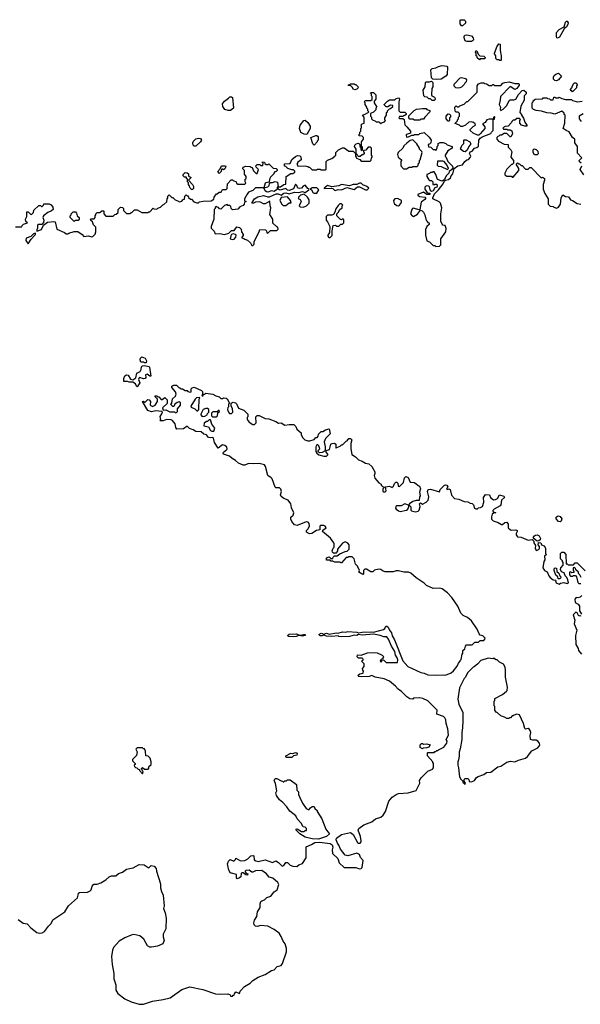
# Model space of a CAD drawing. Extents: x 2380107 to 2585170, y 384273 to 546161.
# Tile 192 of 256: x 2493001 to 2499311, y 434437 to 445510. Entities that reach past the tile are written whole.
import ezdxf

# ---------------------------------------------------------------- set-up
doc = ezdxf.new("R2010")
doc.units = 0

msp = doc.modelspace()

# ---------------------------------------------------------------- linework, layer by layer
at = {"layer": '0CON05XD'}
for points in [[(2497985, 445440), (2497975, 445440), (2497960, 445465), (2497960, 445505), (2497965, 445510), (2498005, 445510), (2498020, 445495), (2498018, 445472), (2497985, 445440)], [(2499055, 445304), (2499047, 445307), (2499042, 445322), (2499044, 445366), (2499072, 445398), (2499129, 445431), (2499146, 445484), (2499155, 445492), (2499165, 445492), (2499176, 445476), (2499172, 445455), (2499155, 445429), (2499131, 445409), (2499076, 445314), (2499055, 445304)], [(2498085, 445263), (2498035, 445266), (2498015, 445273), (2498004, 445305), (2498004, 445326), (2498015, 445337), (2498035, 445339), (2498088, 445328), (2498107, 445307), (2498108, 445285), (2498099, 445271), (2498085, 445263)], [(2498175, 445060), (2498152, 445082), (2498150, 445095), (2498140, 445105), (2498140, 445135), (2498130, 445145), (2498135, 445160), (2498148, 445158), (2498162, 445122), (2498182, 445102), (2498225, 445100), (2498240, 445085), (2498235, 445070), (2498185, 445070), (2498175, 445060)], [(2498415, 445050), (2498405, 445050), (2498395, 445060), (2498375, 445060), (2498362, 445072), (2498360, 445105), (2498340, 445135), (2498348, 445142), (2498372, 445205), (2498395, 445240), (2498408, 445235), (2498408, 445165), (2498420, 445105), (2498420, 445055), (2498415, 445050)], [(2497695, 444837), (2497652, 444842), (2497638, 444858), (2497628, 444945), (2497645, 444960), (2497685, 444968), (2497715, 444983), (2497755, 444994), (2497809, 444989), (2497818, 444975), (2497812, 444895), (2497796, 444874), (2497745, 444843), (2497695, 444837)], [(2497665, 444602), (2497643, 444603), (2497625, 444620), (2497605, 444620), (2497587, 444637), (2497563, 444643), (2497550, 444655), (2497541, 444719), (2497566, 444755), (2497568, 444802), (2497578, 444812), (2497615, 444812), (2497635, 444820), (2497650, 444805), (2497650, 444755), (2497640, 444735), (2497638, 444665), (2497640, 444655), (2497669, 444639), (2497678, 444625), (2497677, 444613), (2497665, 444602)], [(2497925, 444740), (2497910, 444745), (2497893, 444763), (2497892, 444785), (2497960, 444855), (2497975, 444860), (2498018, 444848), (2498030, 444835), (2498027, 444813), (2498010, 444795), (2498005, 444780), (2497975, 444750), (2497955, 444742), (2497925, 444740)], [(2499045, 444822), (2499025, 444828), (2499011, 444841), (2499008, 444865), (2499017, 444883), (2499034, 444896), (2499065, 444910), (2499100, 444875), (2499066, 444834), (2499045, 444822)], [(2496775, 444722), (2496755, 444730), (2496748, 444748), (2496728, 444768), (2496700, 444770), (2496702, 444778), (2496715, 444780), (2496725, 444790), (2496765, 444790), (2496775, 444780), (2496785, 444780), (2496808, 444758), (2496810, 444745), (2496795, 444730), (2496775, 444722)], [(2497360, 444305), (2497400, 444255), (2497400, 444235), (2497355, 444220), (2497350, 444215), (2497355, 444190), (2497377, 444193), (2497415, 444210), (2497435, 444210), (2497445, 444220), (2497495, 444220), (2497505, 444230), (2497555, 444240), (2497609, 444189), (2497632, 444155), (2497630, 444125), (2497615, 444110), (2497600, 444105), (2497602, 444082), (2497628, 444078), (2497655, 444050), (2497675, 444050), (2497685, 444040), (2497700, 444065), (2497700, 444085), (2497710, 444095), (2497712, 444118), (2497735, 444128), (2497767, 444127), (2497797, 444117), (2497813, 444103), (2497870, 444085), (2497870, 444065), (2497820, 444035), (2497790, 443985), (2497790, 443975), (2497798, 443968), (2497822, 443915), (2497874, 443864), (2497877, 443843), (2497860, 443820), (2497836, 443804), (2497831, 443785), (2497804, 443756), (2497780, 443710), (2497756, 443694), (2497703, 443713), (2497685, 443770), (2497665, 443800), (2497655, 443800), (2497645, 443790), (2497625, 443790), (2497615, 443780), (2497582, 443768), (2497582, 443745), (2497605, 443710), (2497615, 443700), (2497635, 443700), (2497650, 443685), (2497650, 443655), (2497665, 443652), (2497675, 443662), (2497695, 443662), (2497701, 443635), (2497695, 443627), (2497672, 443618), (2497656, 443584), (2497635, 443577), (2497626, 443586), (2497615, 443630), (2497607, 443637), (2497575, 443640), (2497560, 443625), (2497562, 443605), (2497582, 443572), (2497594, 443564), (2497619, 443559), (2497618, 443545), (2497585, 443544), (2497545, 443569), (2497482, 443545), (2497483, 443535), (2497500, 443520), (2497564, 443514), (2497571, 443505), (2497562, 443488), (2497521, 443459), (2497504, 443376), (2497495, 443373), (2497435, 443391), (2497423, 443387), (2497414, 443375), (2497400, 443325), (2497418, 443305), (2497435, 443297), (2497479, 443321), (2497512, 443368), (2497531, 443361), (2497548, 443345), (2497562, 443315), (2497572, 443265), (2497583, 443243), (2497595, 443230), (2497610, 443225), (2497610, 443205), (2497584, 443186), (2497568, 443152), (2497570, 443085), (2497583, 443023), (2497615, 443010), (2497655, 442970), (2497675, 442970), (2497685, 442960), (2497728, 442962), (2497742, 442978), (2497743, 443047), (2497796, 443124), (2497803, 443163), (2497790, 443195), (2497765, 443200), (2497755, 443210), (2497742, 443245), (2497740, 443325), (2497754, 443395), (2497739, 443445), (2497721, 443461), (2497650, 443495), (2497650, 443505), (2497669, 443551), (2497715, 443598), (2497766, 443664), (2497781, 443699), (2497793, 443707), (2497829, 443711), (2497849, 443731), (2497858, 443755), (2497877, 443775), (2497893, 443837), (2497934, 443866), (2497985, 443877), (2498010, 443915), (2498035, 443933), (2498051, 443939), (2498077, 443963), (2498078, 443975), (2498064, 444005), (2498073, 444025), (2498095, 444032), (2498122, 444065), (2498147, 444073), (2498164, 444086), (2498170, 444155), (2498183, 444177), (2498205, 444192), (2498305, 444230), (2498310, 444245), (2498330, 444265), (2498330, 444390), (2498345, 444390), (2498350, 444415), (2498345, 444420), (2498335, 444410), (2498330, 444390), (2498285, 444392), (2498260, 444385), (2498240, 444355), (2498212, 444338), (2498236, 444306), (2498238, 444285), (2498185, 444226), (2498168, 444212), (2498155, 444210), (2498104, 444234), (2498072, 444265), (2498070, 444275), (2498105, 444310), (2498130, 444325), (2498128, 444338), (2498110, 444355), (2498085, 444362), (2498055, 444358), (2498020, 444325), (2497985, 444308), (2497968, 444308), (2497952, 444322), (2497902, 444342), (2497902, 444348), (2497928, 444372), (2497930, 444385), (2497940, 444395), (2497940, 444415), (2497950, 444425), (2497950, 444455), (2497935, 444470), (2497915, 444470), (2497902, 444482), (2497900, 444525), (2497915, 444540), (2497925, 444530), (2497945, 444530), (2497955, 444540), (2498005, 444560), (2498035, 444590), (2498045, 444590), (2498068, 444612), (2498150, 444695), (2498152, 444765), (2498165, 444790), (2498195, 444800), (2498225, 444800), (2498233, 444793), (2498255, 444790), (2498285, 444770), (2498315, 444770), (2498325, 444780), (2498335, 444780), (2498345, 444770), (2498415, 444770), (2498440, 444795), (2498462, 444802), (2498512, 444812), (2498575, 444792), (2498615, 444792), (2498624, 444785), (2498624, 444775), (2498595, 444736), (2498575, 444724), (2498522, 444758), (2498412, 444648), (2498410, 444605), (2498398, 444555), (2498412, 444525), (2498408, 444505), (2498415, 444490), (2498442, 444505), (2498483, 444545), (2498510, 444600), (2498523, 444607), (2498563, 444607), (2498585, 444618), (2498615, 444668), (2498655, 444712), (2498675, 444718), (2498700, 444695), (2498700, 444675), (2498680, 444655), (2498680, 444605), (2498643, 444537), (2498630, 444465), (2498650, 444445), (2498650, 444435), (2498672, 444402), (2498688, 444358), (2498710, 444325), (2498708, 444312), (2498685, 444312), (2498650, 444325), (2498630, 444345), (2498630, 444375), (2498638, 444388), (2498625, 444400), (2498595, 444400), (2498575, 444380), (2498555, 444380), (2498540, 444365), (2498538, 444352), (2498498, 444312), (2498465, 444310), (2498440, 444295), (2498445, 444280), (2498485, 444280), (2498495, 444270), (2498522, 444272), (2498539, 444259), (2498546, 444246), (2498547, 444225), (2498528, 444192), (2498522, 444192), (2498485, 444230), (2498455, 444230), (2498425, 444210), (2498405, 444210), (2498395, 444200), (2498382, 444198), (2498370, 444185), (2498370, 444165), (2498390, 444145), (2498455, 444110), (2498498, 444108), (2498500, 444075), (2498530, 444045), (2498540, 444025), (2498530, 443965), (2498560, 443925), (2498560, 443895), (2498545, 443880), (2498535, 443880), (2498485, 443830), (2498462, 443785), (2498460, 443765), (2498485, 443750), (2498535, 443750), (2498545, 443740), (2498555, 443740), (2498620, 443815), (2498620, 443835), (2498590, 443885), (2498605, 443900), (2498615, 443890), (2498625, 443890), (2498645, 443870), (2498655, 443870), (2498695, 443830), (2498725, 443830), (2498742, 443848), (2498758, 443848), (2498872, 443732), (2498885, 443738), (2498908, 443725), (2498910, 443705), (2498892, 443655), (2498892, 443605), (2498912, 443555), (2498950, 443495), (2498950, 443435), (2498973, 443413), (2499005, 443410), (2499015, 443400), (2499045, 443392), (2499065, 443400), (2499088, 443435), (2499094, 443506), (2499115, 443540), (2499145, 443522), (2499178, 443518), (2499200, 443485), (2499225, 443477), (2499275, 443442), (2499316, 443434)], [(2499225, 444700), (2499215, 444710), (2499205, 444710), (2499200, 444725), (2499217, 444743), (2499230, 444785), (2499245, 444800), (2499265, 444800), (2499280, 444775), (2499270, 444765), (2499270, 444745), (2499225, 444700)], [(2492955, 443180), (2493025, 443180), (2493030, 443195), (2493045, 443210), (2493090, 443225), (2493072, 443242), (2493068, 443265), (2493080, 443295), (2493082, 443348), (2493098, 443348), (2493122, 443322), (2493135, 443320), (2493158, 443342), (2493162, 443368), (2493215, 443420), (2493235, 443420), (2493245, 443410), (2493255, 443410), (2493270, 443425), (2493275, 443440), (2493335, 443440), (2493356, 443426), (2493375, 443403), (2493377, 443375), (2493361, 443359), (2493319, 443341), (2493270, 443305), (2493262, 443285), (2493274, 443255), (2493270, 443230), (2493252, 443208), (2493214, 443206), (2493202, 443198), (2493202, 443165), (2493194, 443146), (2493195, 443130), (2493248, 443152), (2493270, 443200), (2493315, 443233), (2493385, 443240), (2493400, 443235), (2493420, 443155), (2493507, 443117), (2493525, 443100), (2493545, 443100), (2493555, 443110), (2493615, 443128), (2493655, 443128), (2493706, 443096), (2493725, 443070), (2493775, 443080), (2493815, 443068), (2493825, 443070), (2493852, 443098), (2493860, 443125), (2493860, 443175), (2493833, 443203), (2493820, 443235), (2493802, 443252), (2493800, 443265), (2493805, 443270), (2493838, 443272), (2493850, 443285), (2493850, 443305), (2493860, 443315), (2493860, 443325), (2493875, 443340), (2493905, 443340), (2493925, 443360), (2493945, 443360), (2493950, 443355), (2493950, 443325), (2493972, 443302), (2494055, 443300), (2494072, 443318), (2494088, 443322), (2494108, 443342), (2494110, 443375), (2494135, 443400), (2494158, 443398), (2494170, 443385), (2494170, 443365), (2494205, 443330), (2494245, 443330), (2494255, 443340), (2494265, 443340), (2494295, 443370), (2494325, 443370), (2494375, 443340), (2494445, 443340), (2494455, 443350), (2494465, 443350), (2494505, 443390), (2494513, 443383), (2494545, 443380), (2494555, 443390), (2494585, 443400), (2494612, 443428), (2494625, 443430), (2494658, 443462), (2494660, 443495), (2494670, 443505), (2494670, 443525), (2494685, 443540), (2494712, 443512), (2494725, 443510), (2494750, 443485), (2494788, 443468), (2494795, 443460), (2494825, 443470), (2494842, 443488), (2494858, 443492), (2494860, 443525), (2494875, 443540), (2494885, 443530), (2494898, 443528), (2494902, 443512), (2494925, 443490), (2494935, 443490), (2494963, 443463), (2494995, 443450), (2495015, 443450), (2495025, 443460), (2495065, 443468), (2495157, 443473), (2495188, 443492), (2495190, 443515), (2495215, 443550), (2495225, 443550), (2495245, 443570), (2495268, 443572), (2495285, 443600), (2495325, 443600), (2495338, 443612), (2495340, 443665), (2495382, 443708), (2495395, 443710), (2495405, 443700), (2495438, 443688), (2495442, 443672), (2495455, 443660), (2495535, 443660), (2495548, 443672), (2495540, 443685), (2495540, 443715), (2495550, 443725), (2495550, 443745), (2495533, 443773), (2495530, 443815), (2495513, 443833), (2495515, 443850), (2495548, 443862), (2495595, 443860), (2495605, 443850), (2495618, 443848), (2495632, 443812), (2495662, 443782), (2495675, 443780), (2495688, 443825), (2495662, 443852), (2495660, 443865), (2495675, 443880), (2495705, 443880), (2495715, 443870), (2495738, 443872), (2495740, 443895), (2495730, 443905), (2495735, 443910), (2495758, 443908), (2495762, 443892), (2495775, 443880), (2495795, 443880), (2495805, 443890), (2495855, 443840), (2495888, 443838), (2495900, 443825), (2495900, 443815), (2495888, 443802), (2495872, 443798), (2495860, 443785), (2495860, 443775), (2495825, 443740), (2495813, 443717), (2495808, 443682), (2495773, 443677), (2495765, 443670), (2495750, 443620), (2495655, 443618), (2495625, 443590), (2495575, 443570), (2495563, 443547), (2495530, 443495), (2495532, 443472), (2495550, 443465), (2495532, 443458), (2495528, 443435), (2495515, 443422), (2495480, 443405), (2495455, 443380), (2495395, 443370), (2495380, 443385), (2495378, 443408), (2495365, 443420), (2495345, 443420), (2495335, 443430), (2495305, 443420), (2495265, 443380), (2495252, 443382), (2495238, 443398), (2495225, 443400), (2495215, 443410), (2495202, 443398), (2495200, 443385), (2495190, 443375), (2495188, 443265), (2495158, 443185), (2495157, 443165), (2495191, 443131), (2495202, 443102), (2495255, 443106), (2495305, 443096), (2495355, 443110), (2495385, 443140), (2495415, 443140), (2495445, 443180), (2495475, 443173), (2495493, 443155), (2495498, 443125), (2495518, 443095), (2495517, 443083), (2495500, 443065), (2495500, 443055), (2495525, 443050), (2495535, 443040), (2495565, 443030), (2495599, 442999), (2495615, 442970), (2495625, 442970), (2495640, 442985), (2495640, 443015), (2495698, 443125), (2495705, 443150), (2495767, 443147), (2495780, 443135), (2495782, 443112), (2495795, 443110), (2495825, 443140), (2495895, 443140), (2495910, 443155), (2495908, 443178), (2495895, 443180), (2495852, 443222), (2495850, 443265), (2495818, 443318), (2495828, 443395), (2495820, 443415), (2495815, 443470), (2495765, 443438), (2495745, 443438), (2495705, 443460), (2495654, 443456), (2495625, 443443), (2495618, 443448), (2495617, 443455), (2495645, 443496), (2495682, 443518), (2495745, 443532), (2495795, 443517), (2495813, 443517), (2495888, 443552), (2495912, 443552), (2495945, 443537), (2495975, 443559), (2495995, 443564), (2496035, 443550), (2496095, 443572), (2496145, 443566), (2496185, 443576), (2496215, 443567), (2496257, 443595), (2496260, 443605), (2496245, 443613), (2496215, 443650), (2496191, 443639), (2496173, 443615), (2496155, 443610), (2496132, 443615), (2496122, 443645), (2496105, 443660), (2496085, 443606), (2496035, 443589), (2496015, 443594), (2495995, 443612), (2495934, 443594), (2495920, 443595), (2495910, 443605), (2495910, 443630), (2495935, 443632), (2495975, 443658), (2495998, 443662), (2496002, 443748), (2496055, 443780), (2496075, 443780), (2496100, 443795), (2496098, 443808), (2496085, 443820), (2496065, 443820), (2496018, 443838), (2495995, 443860), (2495982, 443862), (2495982, 443888), (2496037, 443893), (2496050, 443900), (2496064, 443936), (2496105, 443972), (2496128, 443982), (2496155, 443980), (2496167, 443967), (2496168, 443935), (2496130, 443905), (2496130, 443895), (2496120, 443885), (2496130, 443875), (2496132, 443862), (2496215, 443868), (2496245, 443860), (2496255, 443850), (2496265, 443850), (2496295, 443820), (2496345, 443820), (2496355, 443830), (2496385, 443830), (2496395, 443820), (2496445, 443820), (2496450, 443825), (2496450, 443915), (2496465, 443930), (2496515, 443950), (2496550, 443975), (2496560, 443985), (2496560, 444015), (2496590, 444045), (2496635, 444070), (2496655, 444070), (2496705, 444030), (2496755, 444030), (2496780, 444005), (2496780, 443975), (2496790, 443965), (2496792, 443952), (2496828, 443938), (2496845, 443920), (2496945, 443920), (2496958, 443932), (2496960, 443955), (2496970, 443965), (2496970, 443975), (2496960, 443985), (2496960, 444065), (2496948, 444078), (2496922, 444078), (2496898, 444042), (2496872, 444038), (2496870, 444025), (2496880, 444015), (2496878, 444002), (2496865, 443990), (2496855, 443990), (2496835, 443970), (2496815, 443970), (2496802, 443982), (2496800, 443995), (2496790, 444005), (2496790, 444055), (2496770, 444085), (2496773, 444097), (2496790, 444115), (2496815, 444120), (2496830, 444105), (2496830, 444085), (2496840, 444075), (2496842, 444052), (2496855, 444040), (2496860, 444045), (2496860, 444075), (2496850, 444085), (2496850, 444135), (2496870, 444165), (2496870, 444185), (2496855, 444200), (2496822, 444202), (2496820, 444215), (2496830, 444225), (2496830, 444245), (2496840, 444255), (2496840, 444285), (2496850, 444295), (2496850, 444315), (2496840, 444325), (2496855, 444340), (2496880, 444345), (2496880, 444415), (2496860, 444435), (2496898, 444452), (2496905, 444460), (2496918, 444462), (2496930, 444475), (2496920, 444485), (2496920, 444505), (2496910, 444515), (2496910, 444525), (2496890, 444555), (2496890, 444575), (2496880, 444585), (2496895, 444600), (2496955, 444600), (2496968, 444612), (2496970, 444645), (2496960, 444655), (2496960, 444675), (2496950, 444685), (2496955, 444690), (2496985, 444690), (2497010, 444665), (2497010, 444615), (2496990, 444595), (2496990, 444575), (2497020, 444525), (2497010, 444515), (2497010, 444495), (2496985, 444470), (2496950, 444455), (2496950, 444425), (2496960, 444415), (2496960, 444395), (2496972, 444382), (2497005, 444370), (2497015, 444360), (2497045, 444360), (2497065, 444340), (2497075, 444350), (2497108, 444362), (2497120, 444375), (2497110, 444385), (2497110, 444405), (2497130, 444435), (2497130, 444465), (2497140, 444475), (2497140, 444485), (2497162, 444508), (2497175, 444510), (2497200, 444535), (2497200, 444545), (2497175, 444550), (2497145, 444530), (2497125, 444530), (2497102, 444552), (2497102, 444558), (2497140, 444595), (2497165, 444610), (2497225, 444610), (2497238, 444622), (2497265, 444630), (2497278, 444615), (2497268, 444585), (2497270, 444485), (2497285, 444470), (2497335, 444470), (2497350, 444455), (2497350, 444445), (2497338, 444432), (2497325, 444430), (2497315, 444420), (2497275, 444420), (2497270, 444405), (2497275, 444400), (2497315, 444400), (2497328, 444388), (2497338, 444328), (2497360, 444305)], [(2495348, 444488), (2495311, 444501), (2495288, 444535), (2495283, 444563), (2495308, 444595), (2495351, 444629), (2495368, 444642), (2495385, 444642), (2495398, 444635), (2495408, 444515), (2495375, 444490), (2495348, 444488)], [(2499320, 443895), (2499302, 443912), (2499300, 443925), (2499330, 443955), (2499278, 444008), (2499278, 444085), (2499250, 444125), (2499248, 444165), (2499223, 444185), (2499185, 444250), (2499153, 444263), (2499118, 444285), (2499138, 444345), (2499140, 444435), (2499130, 444445), (2499128, 444458), (2499105, 444480), (2499025, 444448), (2498985, 444460), (2498934, 444464), (2498875, 444482), (2498815, 444488), (2498785, 444500), (2498770, 444515), (2498770, 444575), (2498780, 444585), (2498782, 444598), (2498802, 444618), (2498885, 444620), (2498895, 444630), (2498935, 444630), (2498943, 444623), (2498965, 444620), (2498975, 444610), (2499005, 444610), (2499015, 444640), (2499025, 444640), (2499035, 444630), (2499065, 444630), (2499075, 444640), (2499103, 444623), (2499145, 444612), (2499212, 444612), (2499225, 444600), (2499278, 444588), (2499332, 444592)], [(2497505, 444380), (2497445, 444380), (2497425, 444390), (2497393, 444393), (2497380, 444405), (2497382, 444428), (2497441, 444489), (2497467, 444503), (2497535, 444512), (2497575, 444510), (2497585, 444500), (2497618, 444488), (2497618, 444472), (2497560, 444415), (2497545, 444390), (2497515, 444390), (2497505, 444380)], [(2496235, 444220), (2496205, 444223), (2496165, 444243), (2496150, 444285), (2496158, 444325), (2496200, 444375), (2496215, 444380), (2496243, 444353), (2496272, 444312), (2496272, 444285), (2496235, 444220)], [(2497835, 444370), (2497825, 444370), (2497800, 444395), (2497800, 444425), (2497825, 444450), (2497838, 444448), (2497850, 444435), (2497850, 444415), (2497840, 444405), (2497840, 444375), (2497835, 444370)], [(2499345, 444450), (2499300, 444425), (2499300, 444395), (2499320, 444365)], [(2494985, 444088), (2494965, 444088), (2494955, 444100), (2494950, 444125), (2494957, 444145), (2494985, 444170), (2495015, 444177), (2495035, 444172), (2495048, 444155), (2495038, 444135), (2494985, 444088)], [(2496315, 444100), (2496300, 444115), (2496280, 444185), (2496335, 444208), (2496347, 444207), (2496360, 444195), (2496360, 444155), (2496350, 444145), (2496350, 444135), (2496315, 444100)], [(2497355, 443832), (2497385, 443850), (2497415, 443850), (2497425, 443860), (2497475, 443860), (2497488, 443872), (2497490, 443895), (2497500, 443905), (2497500, 443925), (2497507, 443933), (2497530, 444015), (2497528, 444028), (2497500, 444055), (2497500, 444065), (2497470, 444115), (2497425, 444160), (2497395, 444150), (2497357, 444123), (2497325, 444090), (2497313, 444067), (2497260, 444015), (2497252, 443995), (2497260, 443965), (2497300, 443935), (2497300, 443925), (2497290, 443915), (2497290, 443865), (2497323, 443833), (2497355, 443832)], [(2498015, 444023), (2497995, 444027), (2497962, 444055), (2497978, 444095), (2498002, 444118), (2498000, 444155), (2498005, 444160), (2498025, 444157), (2498067, 444135), (2498078, 444115), (2498056, 444085), (2498038, 444042), (2498015, 444023)], [(2498795, 443990), (2498780, 444015), (2498780, 444045), (2498793, 444057), (2498815, 444050), (2498835, 444030), (2498837, 444003), (2498825, 443992), (2498795, 443990)], [(2495245, 443780), (2495230, 443795), (2495240, 443805), (2495242, 443818), (2495258, 443832), (2495272, 443868), (2495318, 443868), (2495320, 443855), (2495309, 443831), (2495295, 443820), (2495285, 443830), (2495272, 443828), (2495268, 443802), (2495245, 443780)], [(2497815, 443824), (2497826, 443835), (2497808, 443878), (2497780, 443915), (2497765, 443920), (2497702, 443918), (2497700, 443875), (2497712, 443862), (2497745, 443858), (2497815, 443824)], [(2499350, 443765), (2499310, 443825), (2499328, 443868)], [(2494945, 443600), (2494935, 443600), (2494920, 443615), (2494910, 443645), (2494900, 443655), (2494900, 443675), (2494890, 443685), (2494890, 443715), (2494880, 443725), (2494878, 443738), (2494855, 443740), (2494840, 443755), (2494842, 443768), (2494865, 443790), (2494888, 443788), (2494900, 443775), (2494902, 443752), (2494930, 443735), (2494900, 443705), (2494946, 443656), (2494958, 443635), (2494957, 443613), (2494945, 443600)], [(2495795, 443572), (2495778, 443575), (2495764, 443585), (2495750, 443620), (2495795, 443630), (2495810, 443645), (2495812, 443668), (2495825, 443680), (2495845, 443680), (2495875, 443692), (2495903, 443683), (2495910, 443630), (2495900, 443625), (2495900, 443605), (2495893, 443595), (2495865, 443576), (2495835, 443586), (2495795, 443572)], [(2496315, 443558), (2496345, 443560), (2496370, 443595), (2496345, 443619), (2496295, 443619), (2496270, 443605), (2496285, 443598), (2496305, 443562), (2496315, 443558)], [(2496555, 443588), (2496565, 443592), (2496585, 443600), (2496625, 443597), (2496685, 443623), (2496765, 443602), (2496805, 443631), (2496825, 443631), (2496895, 443598), (2496912, 443598), (2496930, 443615), (2496908, 443635), (2496865, 443652), (2496845, 443670), (2496825, 443672), (2496795, 443658), (2496755, 443658), (2496715, 443642), (2496625, 443656), (2496595, 443643), (2496515, 443630), (2496464, 443646), (2496428, 443615), (2496430, 443610), (2496507, 443617), (2496525, 443611), (2496545, 443591), (2496555, 443588)], [(2495995, 443422), (2496035, 443450), (2496058, 443452), (2496048, 443478), (2496017, 443517), (2495945, 443510), (2495930, 443475), (2495950, 443435), (2495965, 443422), (2495995, 443422)], [(2496195, 443403), (2496230, 443415), (2496260, 443445), (2496260, 443485), (2496242, 443515), (2496205, 443548), (2496163, 443537), (2496140, 443515), (2496140, 443495), (2496158, 443488), (2496168, 443465), (2496148, 443415), (2496157, 443407), (2496195, 443403)], [(2497264, 443416), (2497275, 443423), (2497297, 443455), (2497298, 443475), (2497255, 443499), (2497223, 443497), (2497208, 443475), (2497211, 443455), (2497220, 443440), (2497245, 443419), (2497264, 443416)], [(2496495, 443060), (2496517, 443083), (2496518, 443135), (2496530, 443195), (2496555, 443200), (2496568, 443188), (2496592, 443188), (2496615, 443210), (2496635, 443210), (2496650, 443225), (2496648, 443258), (2496635, 443270), (2496625, 443260), (2496612, 443262), (2496570, 443305), (2496570, 443325), (2496587, 443343), (2496603, 443377), (2496630, 443395), (2496630, 443415), (2496640, 443425), (2496625, 443440), (2496605, 443440), (2496585, 443420), (2496558, 443382), (2496550, 443345), (2496535, 443320), (2496515, 443310), (2496465, 443310), (2496450, 443295), (2496450, 443255), (2496467, 443237), (2496492, 443185), (2496488, 443115), (2496470, 443085), (2496470, 443075), (2496482, 443062), (2496495, 443060)], [(2493615, 443240), (2493570, 443285), (2493570, 443305), (2493580, 443315), (2493580, 443325), (2493605, 443350), (2493628, 443348), (2493640, 443335), (2493650, 443305), (2493670, 443285), (2493670, 443265), (2493658, 443252), (2493625, 443250), (2493615, 443240)], [(2493095, 442988), (2493130, 443040), (2493173, 443085), (2493180, 443095), (2493178, 443108), (2493155, 443102), (2493125, 443072), (2493076, 443054), (2493072, 443025), (2493095, 442988)], [(2495395, 443037), (2495415, 443043), (2495433, 443065), (2495438, 443085), (2495430, 443095), (2495405, 443102), (2495387, 443093), (2495379, 443081), (2495372, 443045), (2495395, 443037)], [(2494425, 441650), (2494405, 441650), (2494395, 441660), (2494365, 441660), (2494358, 441685), (2494360, 441705), (2494375, 441717), (2494412, 441705), (2494430, 441675), (2494425, 441650)], [(2494325, 441380), (2494315, 441390), (2494306, 441416), (2494275, 441432), (2494235, 441433), (2494215, 441442), (2494175, 441440), (2494173, 441475), (2494186, 441504), (2494205, 441517), (2494224, 441514), (2494248, 441468), (2494275, 441458), (2494308, 441482), (2494320, 441535), (2494358, 441555), (2494370, 441575), (2494373, 441607), (2494382, 441618), (2494405, 441622), (2494455, 441610), (2494462, 441602), (2494478, 441502), (2494465, 441500), (2494435, 441522), (2494418, 441515), (2494422, 441485), (2494415, 441473), (2494395, 441471), (2494355, 441487), (2494347, 441483), (2494338, 441465), (2494352, 441425), (2494325, 441380)], [(2496844, 435964), (2496857, 435977), (2496867, 436055), (2496839, 436089), (2496825, 436120), (2496795, 436135), (2496695, 436105), (2496663, 436113), (2496613, 436183), (2496595, 436225), (2496578, 436248), (2496563, 436285), (2496567, 436305), (2496622, 436348), (2496725, 436370), (2496756, 436346), (2496805, 436256), (2496815, 436248), (2496835, 436250), (2496846, 436264), (2496846, 436275), (2496839, 436325), (2496811, 436395), (2496817, 436413), (2496875, 436456), (2496965, 436490), (2497007, 436523), (2497065, 436542), (2497092, 436565), (2497117, 436605), (2497157, 436723), (2497195, 436768), (2497237, 436797), (2497265, 436809), (2497375, 436816), (2497465, 436840), (2497505, 436922), (2497502, 436955), (2497520, 436985), (2497595, 437060), (2497648, 437082), (2497660, 437095), (2497660, 437145), (2497650, 437155), (2497650, 437165), (2497592, 437232), (2497590, 437265), (2497595, 437270), (2497665, 437270), (2497675, 437280), (2497685, 437280), (2497695, 437290), (2497705, 437290), (2497715, 437300), (2497775, 437328), (2497808, 437372), (2497812, 437395), (2497802, 437415), (2497829, 437465), (2497822, 437535), (2497800, 437595), (2497797, 437637), (2497788, 437658), (2497770, 437675), (2497695, 437700), (2497700, 437745), (2497595, 437848), (2497540, 437875), (2497505, 437882), (2497435, 437878), (2497425, 437870), (2497393, 437873), (2497360, 437895), (2497300, 437955), (2497261, 437981), (2497233, 438013), (2497165, 438072), (2497105, 438097), (2497004, 438114), (2496965, 438134), (2496935, 438122), (2496845, 438121), (2496818, 438125), (2496808, 438135), (2496828, 438152), (2496868, 438162), (2496870, 438185), (2496863, 438193), (2496860, 438215), (2496880, 438235), (2496880, 438265), (2496850, 438295), (2496868, 438312), (2496868, 438318), (2496855, 438330), (2496815, 438330), (2496800, 438345), (2496805, 438368), (2496845, 438362), (2496915, 438390), (2496995, 438392), (2497025, 438388), (2497080, 438365), (2497100, 438345), (2497090, 438335), (2497088, 438322), (2497075, 438320), (2497062, 438308), (2497060, 438295), (2497065, 438290), (2497078, 438292), (2497082, 438308), (2497095, 438310), (2497125, 438280), (2497255, 438280), (2497258, 438312), (2497251, 438335), (2497231, 438365), (2497222, 438405), (2497186, 438465), (2497152, 438545), (2497135, 438568), (2497098, 438568), (2497060, 438585), (2496985, 438598), (2496855, 438589), (2496816, 438594), (2496795, 438586), (2496765, 438589), (2496715, 438573), (2496625, 438569), (2496594, 438574), (2496585, 438582), (2496515, 438574), (2496455, 438578), (2496425, 438590), (2496405, 438581), (2496385, 438581), (2496370, 438595), (2496395, 438609), (2496425, 438600), (2496455, 438609), (2496485, 438601), (2496565, 438616), (2496585, 438610), (2496635, 438624), (2496665, 438621), (2496695, 438628), (2496795, 438622), (2496815, 438616), (2496855, 438623), (2496965, 438626), (2496985, 438621), (2497095, 438652), (2497110, 438665), (2497121, 438689), (2497135, 438690), (2497148, 438678), (2497163, 438645), (2497186, 438616), (2497195, 438580), (2497219, 438535), (2497315, 438298), (2497370, 438235), (2497515, 438168), (2497555, 438162), (2497595, 438142), (2497695, 438138), (2497775, 438142), (2497795, 438138), (2497856, 438164), (2497883, 438187), (2497925, 438240), (2497940, 438275), (2497960, 438295), (2497960, 438305), (2497970, 438315), (2497980, 438375), (2497990, 438385), (2497990, 438415), (2498010, 438435), (2498020, 438465), (2498032, 438478), (2498095, 438480), (2498125, 438510), (2498165, 438510), (2498185, 438530), (2498225, 438530), (2498238, 438542), (2498240, 438555), (2498215, 438580), (2498185, 438590), (2498172, 438602), (2498150, 438655), (2498085, 438748), (2498040, 438785), (2497991, 438811), (2497966, 438836), (2497934, 438915), (2497865, 439013), (2497815, 439066), (2497755, 439111), (2497725, 439117), (2497655, 439112), (2497580, 439145), (2497553, 439173), (2497465, 439232), (2497405, 439287), (2497376, 439296), (2497325, 439298), (2497265, 439312), (2497238, 439312), (2497205, 439300), (2497115, 439300), (2497085, 439310), (2497065, 439328), (2497045, 439330), (2496995, 439320), (2496975, 439300), (2496955, 439300), (2496905, 439330), (2496885, 439330), (2496870, 439315), (2496870, 439275), (2496865, 439270), (2496820, 439295), (2496827, 439317), (2496803, 439363), (2496780, 439385), (2496767, 439447), (2496745, 439470), (2496705, 439470), (2496695, 439460), (2496675, 439460), (2496625, 439400), (2496615, 439400), (2496605, 439410), (2496548, 439408), (2496525, 439420), (2496505, 439420), (2496495, 439430), (2496453, 439433), (2496455, 439458), (2496485, 439470), (2496490, 439465), (2496505, 439450), (2496525, 439450), (2496530, 439465), (2496545, 439480), (2496575, 439480), (2496605, 439502), (2496665, 439529), (2496688, 439532), (2496708, 439555), (2496710, 439605), (2496695, 439622), (2496665, 439638), (2496635, 439622), (2496580, 439555), (2496580, 439535), (2496570, 439525), (2496568, 439512), (2496535, 439510), (2496522, 439522), (2496520, 439535), (2496530, 439565), (2496542, 439578), (2496542, 439615), (2496537, 439627), (2496499, 439679), (2496410, 439755), (2496412, 439768), (2496450, 439795), (2496440, 439815), (2496425, 439822), (2496388, 439822), (2496380, 439815), (2496378, 439772), (2496343, 439767), (2496288, 439732), (2496265, 439728), (2496230, 439745), (2496230, 439765), (2496247, 439783), (2496264, 439816), (2496260, 439845), (2496248, 439858), (2496225, 439863), (2496125, 439823), (2496095, 439828), (2496063, 439865), (2496054, 439894), (2496053, 439915), (2496081, 439939), (2496087, 439965), (2496061, 440021), (2496052, 440065), (2496024, 440105), (2495975, 440126), (2495945, 440146), (2495936, 440165), (2495947, 440205), (2495941, 440231), (2495924, 440244), (2495885, 440246), (2495875, 440252), (2495842, 440345), (2495832, 440358), (2495793, 440385), (2495767, 440485), (2495755, 440505), (2495695, 440519), (2495635, 440514), (2495575, 440519), (2495535, 440501), (2495515, 440500), (2495465, 440521), (2495432, 440552), (2495391, 440575), (2495363, 440603), (2495297, 440625), (2495290, 440635), (2495294, 440645), (2495333, 440675), (2495337, 440685), (2495331, 440701), (2495311, 440721), (2495285, 440728), (2495235, 440690), (2495193, 440755), (2495184, 440804), (2495175, 440813), (2495145, 440809), (2495125, 440813), (2495105, 440842), (2495075, 440847), (2495044, 440874), (2494985, 440878), (2494955, 440898), (2494914, 440914), (2494885, 440940), (2494845, 440909), (2494770, 440905), (2494757, 440925), (2494753, 440965), (2494722, 441002), (2494705, 441010), (2494655, 441013), (2494615, 441000), (2494585, 441000), (2494580, 441005), (2494590, 441015), (2494583, 441047), (2494603, 441077), (2494610, 441095), (2494602, 441102), (2494535, 441112), (2494485, 441098), (2494445, 441113), (2494383, 441217), (2494395, 441220), (2494405, 441210), (2494415, 441210), (2494445, 441240), (2494460, 441235), (2494472, 441215), (2494470, 441175), (2494495, 441160), (2494526, 441174), (2494552, 441215), (2494552, 441242), (2494525, 441270), (2494525, 441280), (2494545, 441280), (2494555, 441270), (2494568, 441268), (2494595, 441240), (2494605, 441240), (2494635, 441260), (2494660, 441235), (2494660, 441195), (2494610, 441145), (2494615, 441120), (2494645, 441122), (2494692, 441098), (2494745, 441100), (2494755, 441090), (2494768, 441092), (2494778, 441105), (2494778, 441135), (2494810, 441175), (2494812, 441205), (2494795, 441213), (2494774, 441206), (2494748, 441185), (2494735, 441160), (2494725, 441160), (2494700, 441185), (2494712, 441198), (2494723, 441247), (2494754, 441276), (2494761, 441299), (2494756, 441326), (2494712, 441375), (2494712, 441388), (2494735, 441400), (2494765, 441400), (2494795, 441370), (2494805, 441370), (2494815, 441360), (2494835, 441360), (2494865, 441340), (2494885, 441340), (2494895, 441330), (2494925, 441320), (2494930, 441325), (2494932, 441358), (2494942, 441368), (2494967, 441377), (2495048, 441338), (2495058, 441328), (2495060, 441295), (2495050, 441285), (2495055, 441280), (2495065, 441280), (2495072, 441298), (2495085, 441300), (2495095, 441310), (2495175, 441300), (2495208, 441278), (2495247, 441267), (2495265, 441250), (2495285, 441250), (2495295, 441258), (2495325, 441253), (2495337, 441245), (2495360, 441205), (2495358, 441192)], [(2495005, 441110), (2495018, 441125), (2495020, 441245), (2495030, 441255), (2495025, 441260), (2494993, 441257), (2494977, 441243), (2494927, 441165), (2494932, 441152), (2494974, 441134), (2494995, 441110), (2495005, 441110)], [(2495358, 441192), (2495350, 441185), (2495350, 441155), (2495343, 441147), (2495340, 441125), (2495350, 441095), (2495362, 441082), (2495385, 441080), (2495400, 441095), (2495397, 441137), (2495380, 441165), (2495382, 441198), (2495405, 441208), (2495432, 441202), (2495447, 441187), (2495448, 441175), (2495465, 441142), (2495525, 441120), (2495570, 441075), (2495570, 441045), (2495560, 441035), (2495560, 441015), (2495584, 440984), (2495625, 440958), (2495645, 440958), (2495662, 440978), (2495660, 441045), (2495673, 441057), (2495695, 441058), (2495766, 441026), (2495805, 441020), (2495883, 440993), (2495914, 440974), (2495945, 440976), (2495985, 440950), (2496035, 440959), (2496087, 440957), (2496110, 440935), (2496120, 440905), (2496170, 440865), (2496170, 440845), (2496185, 440810), (2496210, 440785), (2496245, 440772), (2496267, 440773), (2496315, 440790), (2496335, 440810), (2496348, 440812), (2496360, 440825), (2496365, 440850), (2496395, 440880), (2496415, 440880), (2496445, 440898), (2496485, 440910), (2496497, 440853), (2496445, 440800), (2496428, 440762), (2496440, 440705), (2496438, 440662), (2496407, 440643), (2496375, 440640), (2496360, 440655), (2496360, 440665), (2496380, 440685), (2496367, 440717), (2496358, 440728), (2496345, 440730), (2496334, 440706), (2496333, 440653), (2496344, 440634), (2496370, 440615), (2496425, 440600), (2496455, 440600), (2496470, 440615), (2496470, 440625), (2496450, 440645), (2496450, 440665), (2496490, 440675), (2496503, 440737), (2496517, 440743), (2496545, 440748), (2496560, 440735), (2496560, 440695), (2496565, 440690), (2496572, 440698), (2496607, 440713), (2496625, 440730), (2496635, 440730), (2496675, 440770), (2496688, 440772), (2496705, 440800), (2496725, 440800), (2496738, 440785), (2496728, 440745), (2496727, 440685), (2496739, 440619), (2496780, 440595), (2496815, 440560), (2496856, 440546), (2496895, 440522), (2496932, 440515), (2496963, 440485), (2496998, 440425), (2497000, 440405), (2496992, 440385), (2496998, 440355), (2497045, 440300), (2497070, 440285), (2497070, 440275), (2497085, 440260), (2497100, 440255), (2497100, 440245), (2497090, 440235), (2497090, 440205), (2497095, 440200), (2497115, 440200), (2497127, 440213), (2497120, 440255), (2497165, 440262), (2497195, 440250), (2497208, 440262), (2497220, 440295), (2497235, 440310), (2497245, 440310), (2497258, 440298), (2497260, 440265), (2497275, 440260), (2497320, 440305), (2497333, 440357), (2497348, 440372), (2497373, 440363), (2497395, 440310), (2497440, 440305), (2497460, 440295), (2497485, 440270), (2497500, 440265), (2497512, 440235), (2497500, 440195), (2497510, 440155), (2497500, 440145), (2497498, 440102), (2497465, 440103), (2497428, 440092), (2497388, 440065), (2497378, 440052), (2497335, 440066), (2497295, 440044), (2497248, 440042), (2497234, 440035), (2497231, 440015), (2497239, 440005), (2497265, 439986), (2497285, 439980), (2497355, 439995), (2497371, 440005), (2497377, 440023), (2497385, 440050), (2497403, 440033), (2497403, 439995), (2497411, 439985), (2497455, 439976), (2497485, 439982), (2497496, 439995), (2497510, 440035), (2497502, 440065), (2497512, 440078), (2497535, 440062), (2497576, 440084), (2497598, 440105), (2497607, 440145), (2497590, 440205), (2497598, 440225), (2497625, 440229), (2497725, 440200), (2497734, 440226), (2497784, 440276), (2497795, 440280), (2497808, 440275), (2497822, 440255), (2497805, 440232), (2497815, 440228), (2497835, 440233), (2497845, 440228), (2497861, 440161), (2497897, 440127), (2497945, 440118), (2498005, 440090), (2498045, 440088), (2498073, 440073), (2498095, 440070), (2498110, 440055), (2498122, 440015), (2498135, 440010), (2498155, 440010), (2498165, 440020), (2498187, 440023), (2498210, 440035), (2498227, 440085), (2498223, 440135), (2498245, 440170), (2498288, 440168), (2498302, 440135), (2498335, 440112), (2498355, 440113), (2498378, 440125), (2498403, 440167), (2498451, 440151), (2498458, 440135), (2498424, 440106), (2498416, 440054), (2498409, 440041), (2498340, 440005), (2498325, 439990), (2498325, 439980), (2498360, 439965), (2498335, 439960), (2498321, 439949), (2498312, 439918), (2498313, 439893), (2498330, 439875), (2498386, 439856), (2498425, 439832), (2498437, 439833), (2498463, 439857), (2498485, 439860), (2498500, 439835), (2498500, 439795), (2498524, 439774), (2498535, 439768), (2498585, 439772), (2498600, 439765), (2498602, 439755), (2498588, 439732), (2498588, 439715), (2498603, 439693), (2498645, 439690), (2498725, 439658), (2498770, 439665), (2498787, 439647), (2498788, 439625), (2498807, 439597), (2498802, 439565), (2498815, 439542), (2498845, 439552), (2498852, 439565), (2498852, 439585), (2498838, 439605), (2498840, 439630), (2498868, 439628), (2498874, 439604), (2498903, 439593), (2498918, 439565), (2498920, 439505), (2498930, 439495), (2498910, 439475), (2498912, 439435), (2498902, 439415), (2498890, 439345), (2498908, 439315), (2498939, 439299), (2498957, 439255), (2498972, 439235), (2499005, 439211), (2499038, 439208), (2499032, 439198), (2499038, 439175), (2499075, 439162), (2499088, 439172), (2499125, 439179), (2499165, 439170), (2499180, 439175), (2499172, 439212), (2499160, 439235), (2499140, 439255), (2499128, 439288), (2499101, 439301), (2499088, 439325), (2499092, 439345), (2499120, 439375), (2499120, 439405), (2499110, 439415), (2499110, 439425), (2499090, 439445), (2499088, 439465), (2499090, 439505), (2499105, 439520), (2499125, 439520), (2499150, 439495), (2499152, 439392), (2499165, 439390), (2499175, 439380), (2499235, 439380), (2499255, 439400), (2499275, 439400), (2499365, 439310)], [(2495055, 441048), (2495085, 441052), (2495110, 441065), (2495115, 441080), (2495130, 441095), (2495130, 441125), (2495117, 441137), (2495095, 441138), (2495068, 441125), (2495040, 441075), (2495040, 441065), (2495055, 441048)], [(2495172, 441042), (2495215, 441042), (2495227, 441053), (2495232, 441088), (2495250, 441105), (2495245, 441120), (2495225, 441100), (2495175, 441100), (2495160, 441085), (2495160, 441055), (2495172, 441042)], [(2495165, 440882), (2495185, 440883), (2495198, 440915), (2495165, 440960), (2495148, 441008), (2495135, 441010), (2495115, 440990), (2495105, 440990), (2495077, 440973), (2495074, 440944), (2495125, 440933), (2495150, 440890), (2495165, 440882)], [(2499085, 439862), (2499065, 439868), (2499038, 439895), (2499041, 439915), (2499054, 439926), (2499065, 439929), (2499085, 439922), (2499102, 439895), (2499095, 439870), (2499085, 439862)], [(2498825, 439647), (2498791, 439671), (2498782, 439685), (2498794, 439706), (2498805, 439714), (2498825, 439716), (2498848, 439705), (2498862, 439675), (2498858, 439662), (2498845, 439650), (2498825, 439647)], [(2499062, 439222), (2499060, 439245), (2499034, 439264), (2499018, 439315), (2499018, 439335), (2499030, 439345), (2499045, 439340), (2499046, 439306), (2499068, 439285), (2499080, 439255), (2499092, 439245), (2499093, 439235), (2499085, 439223), (2499062, 439222)], [(2499322, 439235), (2499307, 439267), (2499292, 439282), (2499290, 439295), (2499262, 439322), (2499258, 439338), (2499245, 439350), (2499230, 439345), (2499230, 439315), (2499240, 439305), (2499238, 439292), (2499215, 439290), (2499205, 439300), (2499190, 439295), (2499190, 439265), (2499202, 439252), (2499225, 439250), (2499235, 439260), (2499258, 439258), (2499270, 439245), (2499282, 439182), (2499295, 439170), (2499318, 439168)], [(2499327, 439033), (2499310, 439015), (2499285, 439008), (2499265, 439010), (2499248, 438992), (2499252, 438955), (2499286, 438936), (2499302, 438915), (2499301, 438861), (2499326, 438825)], [(2499316, 438804), (2499305, 438802), (2499291, 438811), (2499275, 438840), (2499262, 438848), (2499231, 438815), (2499248, 438755), (2499243, 438715), (2499272, 438645), (2499258, 438585), (2499262, 438485), (2499287, 438437), (2499290, 438415), (2499324, 438374)], [(2496085, 438569), (2496025, 438574), (2496017, 438585), (2496035, 438598), (2496115, 438602), (2496155, 438590), (2496197, 438597), (2496210, 438595), (2496220, 438585), (2496185, 438578), (2496145, 438584), (2496115, 438574), (2496085, 438569)], [(2498015, 436912), (2498020, 436925), (2498000, 436955), (2498013, 436977), (2498050, 436975), (2498062, 436955), (2498062, 436942), (2498085, 436938), (2498120, 436955), (2498144, 436986), (2498162, 436998), (2498225, 437022), (2498255, 437042), (2498305, 437046), (2498384, 437106), (2498415, 437116), (2498485, 437160), (2498525, 437170), (2498576, 437164), (2498616, 437184), (2498694, 437206), (2498718, 437222), (2498765, 437288), (2498835, 437322), (2498855, 437350), (2498853, 437375), (2498835, 437397), (2498815, 437407), (2498775, 437408), (2498752, 437415), (2498747, 437455), (2498753, 437495), (2498747, 437517), (2498739, 437529), (2498725, 437537), (2498695, 437530), (2498687, 437537), (2498672, 437595), (2498625, 437692), (2498595, 437698), (2498565, 437690), (2498555, 437680), (2498545, 437680), (2498525, 437660), (2498515, 437660), (2498505, 437650), (2498485, 437650), (2498457, 437667), (2498415, 437680), (2498380, 437715), (2498363, 437723), (2498350, 437745), (2498350, 437785), (2498340, 437795), (2498340, 437845), (2498350, 437855), (2498350, 437875), (2498435, 437920), (2498481, 437959), (2498488, 437965), (2498490, 438005), (2498471, 438115), (2498471, 438195), (2498465, 438230), (2498445, 438262), (2498400, 438285), (2498375, 438310), (2498365, 438310), (2498335, 438328), (2498325, 438322), (2498275, 438328), (2498190, 438305), (2498156, 438264), (2498117, 438233), (2498105, 438230), (2498040, 438165), (2498020, 438115), (2498005, 438100), (2497952, 437995), (2497933, 437867), (2497944, 437814), (2497989, 437719), (2497990, 437625), (2497987, 437545), (2497978, 437495), (2497977, 437415), (2497959, 437311), (2497947, 437273), (2497947, 437227), (2497942, 437185), (2497932, 437165), (2497932, 437125), (2497942, 437095), (2497950, 436995), (2497965, 436970), (2497988, 436948), (2497990, 436935), (2498015, 436912)], [(2494385, 437030), (2494390, 437055), (2494382, 437062), (2494372, 437088), (2494385, 437100), (2494405, 437080), (2494448, 437082), (2494460, 437095), (2494452, 437108), (2494480, 437135), (2494480, 437165), (2494470, 437205), (2494448, 437228), (2494422, 437232), (2494418, 437285), (2494405, 437310), (2494395, 437310), (2494385, 437320), (2494325, 437320), (2494310, 437305), (2494322, 437275), (2494317, 437233), (2494272, 437188), (2494270, 437175), (2494300, 437145), (2494300, 437135), (2494290, 437125), (2494292, 437112), (2494305, 437100), (2494318, 437098), (2494335, 437080), (2494348, 437078), (2494350, 437065), (2494385, 437030)], [(2497535, 437310), (2497510, 437325), (2497510, 437355), (2497522, 437368), (2497535, 437370), (2497545, 437362), (2497585, 437367), (2497620, 437355), (2497605, 437328), (2497585, 437320), (2497543, 437317), (2497535, 437310)], [(2496005, 437212), (2495995, 437220), (2495995, 437230), (2496055, 437260), (2496075, 437258), (2496105, 437270), (2496116, 437266), (2496123, 437255), (2496120, 437240), (2496085, 437232), (2496065, 437213), (2496005, 437212)], [(2496365, 436294), (2496295, 436299), (2496215, 436316), (2496154, 436354), (2496114, 436395), (2496112, 436408), (2496125, 436410), (2496175, 436382), (2496205, 436380), (2496215, 436390), (2496228, 436392), (2496230, 436415), (2496215, 436428), (2496192, 436432), (2496168, 436475), (2496124, 436524), (2496109, 436555), (2496040, 436610), (2496008, 436658), (2495964, 436705), (2495926, 436735), (2495893, 436785), (2495886, 436814), (2495894, 436836), (2495879, 436919), (2495864, 436955), (2495875, 436978), (2495897, 436977), (2495945, 436950), (2495958, 436948), (2495965, 436940), (2495975, 436940), (2495985, 436950), (2496005, 436950), (2496015, 436960), (2496045, 436960), (2496118, 436908), (2496120, 436845), (2496140, 436825), (2496140, 436795), (2496153, 436763), (2496185, 436700), (2496225, 436640), (2496255, 436622), (2496275, 436648), (2496295, 436660), (2496315, 436660), (2496325, 436640), (2496350, 436615), (2496350, 436605), (2496402, 436522), (2496448, 436405), (2496468, 436375), (2496490, 436355), (2496455, 436323), (2496365, 436294)], [(2492985, 435389), (2493041, 435351), (2493085, 435343), (2493125, 435297), (2493194, 435244), (2493225, 435237), (2493255, 435242), (2493279, 435255), (2493325, 435316), (2493355, 435344), (2493375, 435388), (2493511, 435475), (2493552, 435545), (2493651, 435635), (2493661, 435665), (2493664, 435685), (2493675, 435694), (2493765, 435698), (2493795, 435712), (2493806, 435725), (2493816, 435765), (2493835, 435788), (2493875, 435789), (2493915, 435802), (2493972, 435838), (2494009, 435871), (2494035, 435880), (2494085, 435881), (2494115, 435908), (2494158, 435922), (2494205, 435956), (2494280, 435970), (2494345, 436008), (2494402, 436005), (2494446, 435974), (2494455, 435973), (2494482, 435998), (2494515, 435992), (2494536, 435965), (2494540, 435935), (2494585, 435792), (2494588, 435748), (2494598, 435705), (2494616, 435665), (2494629, 435545), (2494619, 435515), (2494638, 435465), (2494650, 435405), (2494648, 435285), (2494616, 435224), (2494616, 435196), (2494626, 435155), (2494611, 435115), (2494551, 435089), (2494485, 435078), (2494465, 435081), (2494440, 435095), (2494398, 435168), (2494355, 435208), (2494285, 435220), (2494255, 435213), (2494185, 435185), (2494122, 435148), (2494059, 435075), (2494045, 435045), (2494036, 434975), (2494041, 434885), (2494062, 434785), (2494061, 434725), (2494083, 434655), (2494084, 434595), (2494105, 434560), (2494185, 434499), (2494255, 434466), (2494345, 434439), (2494395, 434437), (2494498, 434472), (2494615, 434491), (2494695, 434511), (2494825, 434604), (2494915, 434633), (2495063, 434603), (2495205, 434554), (2495245, 434549), (2495343, 434553), (2495370, 434545), (2495375, 434530), (2495395, 434530), (2495405, 434540), (2495415, 434540), (2495418, 434555), (2495433, 434577), (2495475, 434560), (2495482, 434585), (2495532, 434638), (2495596, 434674), (2495625, 434704), (2495685, 434741), (2495763, 434773), (2495835, 434816), (2495866, 434824), (2495900, 434860), (2495945, 434873), (2495961, 434895), (2496006, 435026), (2496006, 435065), (2495990, 435115), (2495966, 435146), (2495945, 435200), (2495922, 435235), (2495865, 435277), (2495795, 435316), (2495715, 435324), (2495675, 435312), (2495655, 435314), (2495641, 435331), (2495636, 435354), (2495646, 435384), (2495670, 435425), (2495678, 435475), (2495708, 435525), (2495707, 435565), (2495716, 435594), (2495725, 435602), (2495755, 435613), (2495782, 435638), (2495827, 435653), (2495865, 435702), (2495898, 435725), (2495917, 435785), (2495908, 435805), (2495850, 435855), (2495810, 435865), (2495778, 435905), (2495725, 435942), (2495655, 435938), (2495625, 435922), (2495613, 435923), (2495585, 435947), (2495548, 435942), (2495540, 435935), (2495540, 435925), (2495552, 435912), (2495570, 435905), (2495565, 435890), (2495545, 435892), (2495517, 435917), (2495503, 435917), (2495493, 435907), (2495489, 435871), (2495475, 435858), (2495448, 435848), (2495440, 435855), (2495440, 435895), (2495385, 435912), (2495375, 435910), (2495354, 435945), (2495344, 435996), (2495342, 436015), (2495350, 436045), (2495370, 436065), (2495412, 436048), (2495430, 436065), (2495435, 436080), (2495485, 436050), (2495535, 436053), (2495569, 436071), (2495602, 436105), (2495625, 436110), (2495638, 436105), (2495641, 436061), (2495659, 436049), (2495685, 436044), (2495765, 436060), (2495845, 436033), (2495885, 436050), (2495913, 436033), (2495955, 435992), (2495973, 435997), (2495995, 436030), (2496015, 436030), (2496045, 436002), (2496075, 435992), (2496122, 435988), (2496144, 436006), (2496185, 436020), (2496227, 436085), (2496224, 436206), (2496285, 436234), (2496322, 436258), (2496375, 436260), (2496495, 436244), (2496520, 436230), (2496524, 436205), (2496517, 436175), (2496522, 436132), (2496581, 436075), (2496597, 436027), (2496655, 435977), (2496785, 435974), (2496825, 435962), (2496844, 435964)]]:
    msp.add_lwpolyline(points, dxfattribs=at)

doc.saveas('drawing.dxf')
